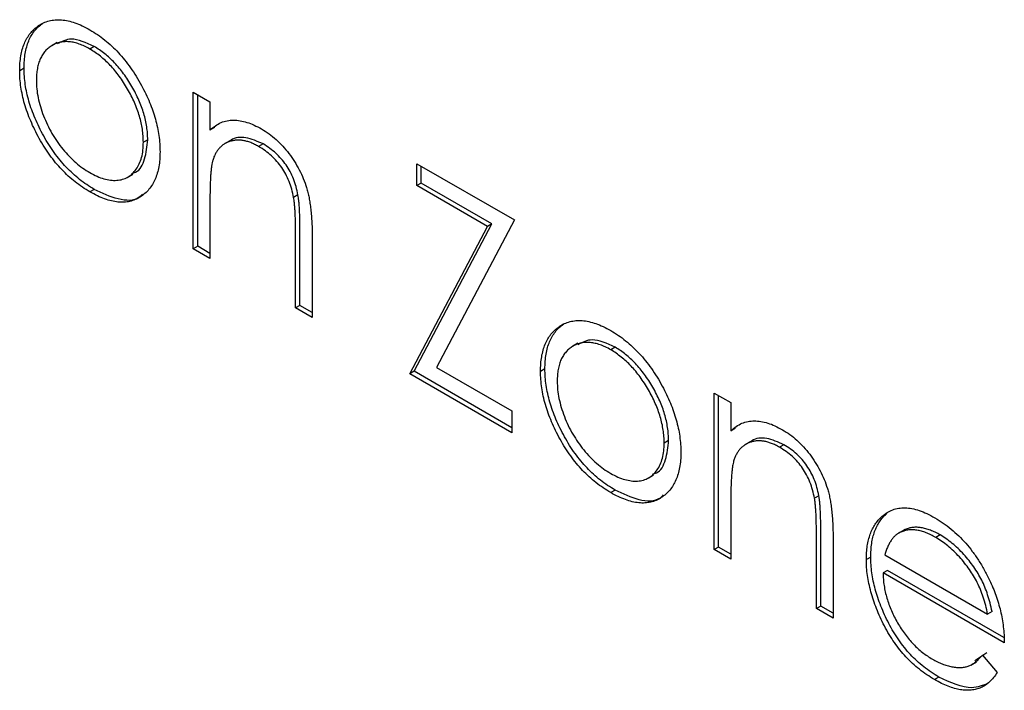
# Model space of a CAD drawing. Header units: millimetres. Extents: x 15 to 415, y 5 to 292.
# Tile 9 of 11: x 351.63 to 359.58, y 216.47 to 221.88. Entities that reach past the tile are written whole.
import ezdxf

# ---------------------------------------------------------------- set-up
doc = ezdxf.new("R2010")
doc.units = ezdxf.units.MM

msp = doc.modelspace()

# ---------------------------------------------------------------- linework, layer by layer
at = {"color": 7, "linetype": 'Continuous', "lineweight": 25}
for p, q in [((351.8188, 221.8534), (351.7834, 221.833)), ((351.9357, 221.699), (351.8915, 221.6735)), ((352.2349, 221.6672), (352.1996, 221.6468)), ((351.6688, 221.492), (351.6335, 221.4715)), ((353.0343, 221.2979), (353.1686, 221.2203)), ((353.0343, 220.0349), (353.0343, 221.2979)), ((353.0696, 220.0553), (353.0696, 221.2775)), ((353.1686, 221.2203), (353.1686, 220.9925)), ((353.2039, 221.0129), (353.1686, 220.9925)), ((352.6667, 220.9149), (352.6313, 220.8945)), ((353.3291, 220.9064), (353.2849, 220.8808)), ((353.5967, 220.8811), (353.5613, 220.8606)), ((354.838, 220.7219), (355.6247, 220.2678)), ((354.838, 220.5447), (354.838, 220.7219)), ((354.8733, 220.5651), (354.8733, 220.7015)), ((352.5016, 220.6112), (352.5458, 220.6367)), ((354.8733, 220.5651), (354.838, 220.5447)), ((355.4082, 220.2155), (354.838, 220.5447)), ((355.4436, 220.2359), (354.8733, 220.5651)), ((352.2355, 220.5146), (352.2002, 220.4942)), ((353.8788, 220.4696), (353.8435, 220.4492)), ((353.1686, 220.414), (353.1686, 219.9573)), ((354.7804, 219.0268), (355.4082, 220.2155)), ((354.8158, 219.0472), (355.4436, 220.2359)), ((355.6247, 220.2678), (354.9969, 219.0791)), ((355.4436, 220.2359), (355.4082, 220.2155)), ((353.8594, 219.5585), (353.8594, 220.1526)), ((353.8947, 219.5789), (353.8947, 220.1731)), ((353.0696, 220.0553), (353.0343, 220.0349)), ((353.1686, 219.9981), (353.0696, 220.0553)), ((353.9937, 220.126), (353.9937, 219.481)), ((353.1686, 219.9573), (353.0343, 220.0349)), ((353.8947, 219.5789), (353.8594, 219.5585)), ((353.9937, 219.5218), (353.8947, 219.5789)), ((353.9937, 219.481), (353.8594, 219.5585)), ((356.0211, 219.4275), (355.9857, 219.4071)), ((356.138, 219.2731), (356.0938, 219.2476)), ((356.4372, 219.2413), (356.4019, 219.2209)), ((354.8158, 219.0472), (354.7804, 219.0268)), ((355.6055, 218.5505), (354.7804, 219.0268)), ((355.6055, 218.5913), (354.8158, 219.0472)), ((354.9969, 219.0791), (355.6055, 218.7278)), ((355.8711, 219.066), (355.8358, 219.0456)), ((357.2366, 218.8719), (357.3709, 218.7944)), ((357.2366, 217.6089), (357.2366, 218.8719)), ((357.2719, 217.6293), (357.2719, 218.8515)), ((357.3709, 218.7944), (357.3709, 218.5666)), ((355.6055, 218.7278), (355.6055, 218.5505)), ((357.4062, 218.587), (357.3709, 218.5666)), ((356.869, 218.489), (356.8336, 218.4685)), ((357.5314, 218.4804), (357.4872, 218.4549)), ((357.799, 218.4551), (357.7636, 218.4347)), ((356.7039, 218.1852), (356.7481, 218.2108)), ((356.4378, 218.0887), (356.4025, 218.0683)), ((357.3709, 217.988), (357.3709, 217.5314)), ((358.0811, 218.0437), (358.0458, 218.0232)), ((358.6259, 217.8974), (358.5906, 217.877)), ((358.097, 217.153), (358.097, 217.7471)), ((358.7641, 217.7643), (358.7199, 217.7388)), ((358.7785, 217.7712), (358.7432, 217.7508)), ((358.0617, 217.1326), (358.0617, 217.7267)), ((358.196, 217.7001), (358.196, 217.055)), ((359.0603, 217.727), (359.025, 217.7065)), ((357.2719, 217.6293), (357.2366, 217.6089)), ((357.3709, 217.5314), (357.2366, 217.6089)), ((357.3709, 217.5722), (357.2719, 217.6293)), ((358.5, 217.5484), (358.4646, 217.528)), ((358.613, 217.5677), (359.4432, 217.0884)), ((358.6343, 217.4411), (358.5989, 217.4207)), ((359.5732, 216.8991), (358.6343, 217.4411)), ((359.5776, 216.8558), (358.5989, 217.4207)), ((358.097, 217.153), (358.0617, 217.1326)), ((358.196, 217.055), (358.0617, 217.1326)), ((358.196, 217.0959), (358.097, 217.153)), ((359.4786, 217.1088), (359.4432, 217.0884)), ((359.3401, 216.7137), (359.436, 216.7789)), ((359.4007, 216.7584), (359.52, 216.6172)), ((359.3083, 216.6778), (359.3525, 216.7033)), ((359.0502, 216.5806), (359.0148, 216.5602))]:
    msp.add_line(p, q, dxfattribs=at)
for points, knots in [([(351.7834, 221.833), (351.7973, 221.8418), (351.8246, 221.859), (351.8705, 221.8748), (351.9186, 221.8835), (351.9698, 221.8833), (352.0235, 221.8754), (352.0801, 221.8588), (352.1392, 221.8352), (352.1796, 221.8129), (352.2002, 221.8015)], [0, 0, 0, 0, 0.1284975, 0.252713, 0.3748191, 0.4964364, 0.6179106, 0.7412876, 0.8687004, 1, 1, 1, 1]), ([(351.6335, 221.4715), (351.634, 221.4924), (351.6349, 221.5337), (351.6419, 221.5914), (351.6536, 221.6442), (351.6702, 221.6919), (351.6913, 221.7349), (351.7171, 221.773), (351.7478, 221.8061), (351.7715, 221.824), (351.7834, 221.833)], [0, 0, 0, 0, 0.128919, 0.255238, 0.378679, 0.501088, 0.622714, 0.746241, 0.871589, 1, 1, 1, 1]), ([(351.6688, 221.492), (351.6693, 221.5128), (351.6703, 221.5541), (351.6773, 221.6118), (351.689, 221.6646), (351.7055, 221.7123), (351.7267, 221.7553), (351.7525, 221.7934), (351.7832, 221.8266), (351.8068, 221.8444), (351.8188, 221.8534)], [0, 0, 0, 0, 0.128919, 0.255238, 0.378679, 0.501088, 0.622714, 0.746241, 0.871589, 1, 1, 1, 1]), ([(352.2002, 221.8015), (352.2207, 221.7892), (352.2609, 221.765), (352.3198, 221.7204), (352.3761, 221.6717), (352.4299, 221.6183), (352.4805, 221.5591), (352.5288, 221.4955), (352.5744, 221.4268), (352.6018, 221.3782), (352.6157, 221.3536)], [0, 0, 0, 0, 0.1317514, 0.2583324, 0.382134, 0.5038044, 0.624693, 0.7468706, 0.8715135, 1, 1, 1, 1]), ([(352.2349, 221.6672), (352.1698, 221.6974), (352.0545, 221.7508), (351.9717, 221.7069), (351.9356, 221.6877)], [0, 0, 0, 0, 0.564377, 1, 1, 1, 1]), ([(352.1996, 221.6468), (352.185, 221.6547), (352.1564, 221.6703), (352.1142, 221.6875), (352.0736, 221.6996), (352.0345, 221.7061), (351.997, 221.7069), (351.9612, 221.7021), (351.9268, 221.692), (351.8945, 221.6763), (351.8649, 221.6559), (351.8391, 221.6309), (351.8171, 221.6019), (351.7988, 221.5689), (351.7851, 221.5309), (351.7752, 221.489), (351.769, 221.443), (351.7682, 221.4098), (351.7678, 221.393)], [0, 0, 0, 0, 0.0638459, 0.1260436, 0.1871654, 0.2473993, 0.30838, 0.3697796, 0.4325839, 0.4976408, 0.5624011, 0.6255571, 0.687332, 0.7483127, 0.809791, 0.8717676, 0.9348362, 1, 1, 1, 1]), ([(352.6313, 220.8945), (352.6309, 220.9118), (352.6301, 220.946), (352.6239, 220.999), (352.614, 221.0524), (352.6003, 221.1061), (352.5821, 221.1604), (352.5597, 221.2148), (352.5339, 221.2699), (352.504, 221.3244), (352.4718, 221.3774), (352.4374, 221.4272), (352.4015, 221.4733), (352.3642, 221.5159), (352.325, 221.5543), (352.2845, 221.5892), (352.2425, 221.6205), (352.214, 221.638), (352.1996, 221.6468)], [0, 0, 0, 0, 0.065185, 0.128274, 0.19027, 0.251768, 0.312769, 0.374793, 0.43797, 0.503047, 0.568125, 0.63095, 0.692369, 0.752973, 0.813641, 0.874355, 0.936573, 1, 1, 1, 1]), ([(352.6667, 220.9149), (352.6662, 220.9322), (352.6654, 220.9664), (352.6592, 221.0194), (352.6493, 221.0728), (352.6357, 221.1266), (352.6174, 221.1808), (352.595, 221.2352), (352.5693, 221.2903), (352.5393, 221.3448), (352.5071, 221.3978), (352.4727, 221.4476), (352.4369, 221.4937), (352.3995, 221.5364), (352.3604, 221.5747), (352.3199, 221.6097), (352.2779, 221.641), (352.2493, 221.6584), (352.2349, 221.6672)], [0, 0, 0, 0, 0.065185, 0.128274, 0.19027, 0.251768, 0.312769, 0.374793, 0.43797, 0.503047, 0.568125, 0.63095, 0.692369, 0.752973, 0.813641, 0.874355, 0.936573, 1, 1, 1, 1]), ([(352.2355, 220.5146), (352.2151, 220.527), (352.1751, 220.5513), (352.1166, 220.5941), (352.0611, 220.6414), (352.0084, 220.6935), (351.9583, 220.7497), (351.9113, 220.8107), (351.8672, 220.876), (351.8265, 220.9449), (351.7898, 221.0156), (351.7573, 221.0862), (351.73, 221.156), (351.7076, 221.2252), (351.6901, 221.2935), (351.6779, 221.3608), (351.6701, 221.4276), (351.6693, 221.4703), (351.6688, 221.492)], [0, 0, 0, 0, 0.068742, 0.134635, 0.198324, 0.260825, 0.322714, 0.384555, 0.446913, 0.510958, 0.574931, 0.636685, 0.697483, 0.757134, 0.816966, 0.876818, 0.937663, 1, 1, 1, 1]), ([(352.2002, 220.4942), (352.1797, 220.5066), (352.1398, 220.5309), (352.0813, 220.5737), (352.0257, 220.621), (351.973, 220.6731), (351.9229, 220.7293), (351.876, 220.7903), (351.8318, 220.8556), (351.7912, 220.9245), (351.7544, 220.9951), (351.722, 221.0658), (351.6946, 221.1356), (351.6722, 221.2048), (351.6548, 221.273), (351.6426, 221.3404), (351.6347, 221.4072), (351.6339, 221.4499), (351.6335, 221.4715)], [0, 0, 0, 0, 0.068742, 0.134635, 0.198324, 0.260825, 0.322714, 0.384555, 0.446913, 0.510958, 0.574931, 0.636685, 0.697483, 0.757134, 0.816966, 0.876818, 0.937663, 1, 1, 1, 1]), ([(351.7678, 221.393), (351.7685, 221.3705), (351.7699, 221.3258), (351.781, 221.2548), (351.7995, 221.1821), (351.8246, 221.1086), (351.8559, 221.0358), (351.8929, 220.9657), (351.9351, 220.8993), (351.982, 220.8373), (352.0326, 220.7804), (352.0862, 220.7298), (352.142, 220.6848), (352.1802, 220.6615), (352.1996, 220.6497)], [0, 0, 0, 0, 0.084733, 0.168179, 0.251488, 0.335841, 0.419834, 0.502345, 0.583649, 0.665931, 0.748717, 0.831047, 0.91441, 1, 1, 1, 1]), ([(352.6157, 221.3536), (352.6277, 221.3308), (352.6514, 221.2856), (352.6818, 221.2169), (352.7079, 221.1489), (352.7289, 221.0814), (352.7455, 221.0144), (352.7572, 220.9479), (352.7642, 220.882), (352.7651, 220.8395), (352.7656, 220.818)], [0, 0, 0, 0, 0.128157, 0.253834, 0.376506, 0.498534, 0.621368, 0.744565, 0.870634, 1, 1, 1, 1]), ([(353.1686, 220.9925), (353.1829, 221.0049), (353.2107, 221.0289), (353.2571, 221.0549), (353.3061, 221.07), (353.3574, 221.075), (353.4111, 221.0701), (353.4669, 221.0567), (353.5251, 221.0344), (353.5647, 221.0131), (353.5847, 221.0023)], [0, 0, 0, 0, 0.140976, 0.273569, 0.398988, 0.51993, 0.63811, 0.756589, 0.87686, 1, 1, 1, 1]), ([(353.5967, 220.8811), (353.5499, 220.9019), (353.4561, 220.9436), (353.3645, 220.9335), (353.3307, 220.9047), (353.3265, 220.9011)], [0, 0, 0, 0, 0.4662605, 0.9329678, 1, 1, 1, 1]), ([(353.5847, 221.0023), (353.605, 220.9897), (353.6446, 220.9651), (353.7023, 220.9185), (353.7561, 220.8646), (353.806, 220.8046), (353.851, 220.7399), (353.8904, 220.6718), (353.9231, 220.601), (353.945, 220.5401), (353.9594, 220.4889), (353.9685, 220.447), (353.9762, 220.4017), (353.9829, 220.353), (353.9874, 220.3011), (353.991, 220.2456), (353.9935, 220.1865), (353.9936, 220.1466), (353.9937, 220.126)], [0, 0, 0, 0, 0.07724, 0.151178, 0.223488, 0.295543, 0.366976, 0.437131, 0.507044, 0.57856, 0.616614, 0.658756, 0.704491, 0.754803, 0.809332, 0.868274, 0.932073, 1, 1, 1, 1]), ([(352.1996, 220.6497), (352.2189, 220.6391), (352.2571, 220.6184), (352.3129, 220.5989), (352.3663, 220.5878), (352.4168, 220.5863), (352.4637, 220.5943), (352.5062, 220.6115), (352.5428, 220.6394), (352.5742, 220.6759), (352.5997, 220.7201), (352.6181, 220.7715), (352.6293, 220.8297), (352.6306, 220.8728), (352.6313, 220.8945)], [0, 0, 0, 0, 0.085606, 0.168983, 0.250908, 0.333708, 0.416005, 0.49766, 0.579893, 0.663902, 0.748466, 0.831791, 0.915252, 1, 1, 1, 1]), ([(352.5368, 220.6438), (352.5478, 220.6464), (352.5994, 220.6586), (352.6501, 220.755), (352.6611, 220.8616), (352.6667, 220.9149)], [0, 0, 0, 0, 0.119123, 0.559661, 1, 1, 1, 1]), ([(353.5613, 220.8606), (353.5505, 220.8666), (353.5292, 220.8785), (353.4974, 220.8922), (353.4667, 220.9023), (353.4366, 220.9094), (353.4077, 220.9119), (353.3792, 220.9123), (353.352, 220.9079), (353.3257, 220.9008), (353.3011, 220.8903), (353.2783, 220.8773), (353.258, 220.8613), (353.2396, 220.8429), (353.2237, 220.8214), (353.2098, 220.7973), (353.198, 220.7707), (353.1922, 220.7509), (353.1893, 220.741)], [0, 0, 0, 0, 0.063986, 0.126627, 0.188984, 0.25023, 0.312351, 0.374574, 0.438148, 0.50292, 0.567974, 0.630771, 0.692935, 0.754398, 0.815218, 0.876117, 0.938015, 1, 1, 1, 1]), ([(353.8435, 220.4492), (353.8389, 220.4714), (353.8302, 220.5142), (353.8086, 220.5779), (353.7813, 220.6372), (353.748, 220.6921), (353.709, 220.7423), (353.6644, 220.7873), (353.6146, 220.8281), (353.5796, 220.8495), (353.5613, 220.8606)], [0, 0, 0, 0, 0.13552, 0.260833, 0.378476, 0.493178, 0.609281, 0.729981, 0.859261, 1, 1, 1, 1]), ([(353.8788, 220.4696), (353.8743, 220.4918), (353.8655, 220.5346), (353.8439, 220.5983), (353.8166, 220.6576), (353.7833, 220.7125), (353.7443, 220.7627), (353.6997, 220.8077), (353.6499, 220.8485), (353.6149, 220.8699), (353.5967, 220.8811)], [0, 0, 0, 0, 0.13552, 0.260833, 0.378476, 0.493178, 0.609281, 0.729981, 0.859261, 1, 1, 1, 1]), ([(352.7656, 220.818), (352.7652, 220.7968), (352.7644, 220.7551), (352.7565, 220.6974), (352.7443, 220.6441), (352.7269, 220.5959), (352.7045, 220.5526), (352.6771, 220.5144), (352.6447, 220.4812), (352.6079, 220.453), (352.5673, 220.431), (352.5232, 220.4168), (352.4765, 220.4097), (352.4266, 220.4112), (352.374, 220.42), (352.3185, 220.4368), (352.2602, 220.4613), (352.2205, 220.4831), (352.2002, 220.4942)], [0, 0, 0, 0, 0.062416, 0.123337, 0.183265, 0.243172, 0.302898, 0.363774, 0.425605, 0.489659, 0.553785, 0.616222, 0.677854, 0.739517, 0.802097, 0.865866, 0.931508, 1, 1, 1, 1]), ([(353.1893, 220.741), (353.1876, 220.7334), (353.1839, 220.717), (353.18, 220.6889), (353.1764, 220.6557), (353.1733, 220.6175), (353.1715, 220.5738), (353.1695, 220.5254), (353.1688, 220.4715), (353.1686, 220.4337), (353.1686, 220.414)], [0, 0, 0, 0, 0.0769955, 0.1676151, 0.2710524, 0.3894595, 0.5208428, 0.6663988, 0.8260936, 1, 1, 1, 1]), ([(352.624, 220.4754), (352.6155, 220.4666), (352.5689, 220.4188), (352.4287, 220.4235), (352.2999, 220.4842), (352.2355, 220.5146)], [0, 0, 0, 0, 0.100871, 0.5500605, 1, 1, 1, 1]), ([(353.8594, 220.1526), (353.8593, 220.1699), (353.8591, 220.2029), (353.8586, 220.2503), (353.8574, 220.2937), (353.8557, 220.3329), (353.8533, 220.368), (353.8507, 220.3987), (353.8475, 220.4253), (353.8447, 220.4418), (353.8435, 220.4492)], [0, 0, 0, 0, 0.17885, 0.34211, 0.489826, 0.623254, 0.74008, 0.841483, 0.928908, 1, 1, 1, 1]), ([(353.8947, 220.1731), (353.8946, 220.1903), (353.8945, 220.2233), (353.894, 220.2707), (353.8928, 220.3141), (353.8911, 220.3533), (353.8886, 220.3884), (353.886, 220.4191), (353.8829, 220.4457), (353.8801, 220.4622), (353.8788, 220.4696)], [0, 0, 0, 0, 0.17885, 0.34211, 0.489826, 0.623254, 0.74008, 0.841483, 0.928908, 1, 1, 1, 1]), ([(355.8711, 219.066), (355.8716, 219.0869), (355.8726, 219.1282), (355.8796, 219.1859), (355.8913, 219.2387), (355.9078, 219.2864), (355.929, 219.3294), (355.9548, 219.3675), (355.9855, 219.4006), (356.0091, 219.4185), (356.0211, 219.4275)], [0, 0, 0, 0, 0.128919, 0.255238, 0.378679, 0.501088, 0.622714, 0.746241, 0.871589, 1, 1, 1, 1]), ([(355.9857, 219.4071), (355.9996, 219.4158), (356.0269, 219.4331), (356.0728, 219.4488), (356.1209, 219.4576), (356.1721, 219.4574), (356.2258, 219.4495), (356.2824, 219.4329), (356.3415, 219.4093), (356.3819, 219.3869), (356.4025, 219.3756)], [0, 0, 0, 0, 0.1284975, 0.252713, 0.3748191, 0.4964364, 0.6179106, 0.7412876, 0.8687004, 1, 1, 1, 1]), ([(355.8358, 219.0456), (355.8363, 219.0665), (355.8372, 219.1078), (355.8442, 219.1654), (355.8559, 219.2183), (355.8725, 219.266), (355.8936, 219.3089), (355.9194, 219.3471), (355.9501, 219.3802), (355.9738, 219.3981), (355.9857, 219.4071)], [0, 0, 0, 0, 0.128919, 0.255238, 0.378679, 0.501088, 0.622714, 0.746241, 0.871589, 1, 1, 1, 1]), ([(356.4025, 219.3756), (356.423, 219.3633), (356.4632, 219.339), (356.5221, 219.2944), (356.5784, 219.2458), (356.6322, 219.1924), (356.6828, 219.1332), (356.7311, 219.0696), (356.7767, 219.0009), (356.8041, 218.9523), (356.818, 218.9276)], [0, 0, 0, 0, 0.1317514, 0.2583324, 0.382134, 0.5038044, 0.624693, 0.7468706, 0.8715135, 1, 1, 1, 1]), ([(356.4019, 219.2209), (356.3873, 219.2288), (356.3587, 219.2444), (356.3165, 219.2615), (356.2759, 219.2737), (356.2368, 219.2801), (356.1993, 219.281), (356.1635, 219.2761), (356.1291, 219.2661), (356.0968, 219.2504), (356.0672, 219.23), (356.0414, 219.205), (356.0194, 219.176), (356.0011, 219.1429), (355.9874, 219.105), (355.9775, 219.063), (355.9713, 219.0171), (355.9705, 218.9839), (355.9701, 218.967)], [0, 0, 0, 0, 0.0638459, 0.1260436, 0.1871654, 0.2473993, 0.30838, 0.3697796, 0.4325839, 0.4976408, 0.5624011, 0.6255571, 0.687332, 0.7483127, 0.809791, 0.8717676, 0.9348362, 1, 1, 1, 1]), ([(356.4372, 219.2413), (356.3721, 219.2714), (356.2568, 219.3249), (356.174, 219.2809), (356.1379, 219.2618)], [0, 0, 0, 0, 0.5643768, 1, 1, 1, 1]), ([(356.8336, 218.4685), (356.8332, 218.4859), (356.8324, 218.52), (356.8262, 218.5731), (356.8163, 218.6265), (356.8026, 218.6802), (356.7844, 218.7344), (356.762, 218.7889), (356.7362, 218.8439), (356.7063, 218.8984), (356.6741, 218.9515), (356.6397, 219.0013), (356.6038, 219.0474), (356.5665, 219.09), (356.5273, 219.1284), (356.4868, 219.1633), (356.4448, 219.1946), (356.4163, 219.212), (356.4019, 219.2209)], [0, 0, 0, 0, 0.065185, 0.128274, 0.19027, 0.251768, 0.312769, 0.374793, 0.43797, 0.503047, 0.568125, 0.63095, 0.692369, 0.752973, 0.813641, 0.874355, 0.936573, 1, 1, 1, 1]), ([(356.869, 218.489), (356.8685, 218.5063), (356.8677, 218.5404), (356.8615, 218.5935), (356.8516, 218.6469), (356.838, 218.7006), (356.8197, 218.7549), (356.7973, 218.8093), (356.7716, 218.8643), (356.7416, 218.9188), (356.7094, 218.9719), (356.675, 219.0217), (356.6392, 219.0678), (356.6018, 219.1104), (356.5627, 219.1488), (356.5222, 219.1837), (356.4802, 219.215), (356.4516, 219.2325), (356.4372, 219.2413)], [0, 0, 0, 0, 0.065185, 0.128274, 0.19027, 0.251768, 0.312769, 0.374793, 0.43797, 0.503047, 0.568125, 0.63095, 0.692369, 0.752973, 0.813641, 0.874355, 0.936573, 1, 1, 1, 1]), ([(356.4025, 218.0683), (356.382, 218.0807), (356.3421, 218.1049), (356.2836, 218.1478), (356.228, 218.1951), (356.1753, 218.2472), (356.1252, 218.3034), (356.0783, 218.3644), (356.0341, 218.4296), (355.9935, 218.4986), (355.9567, 218.5692), (355.9243, 218.6399), (355.8969, 218.7097), (355.8745, 218.7788), (355.8571, 218.8471), (355.8449, 218.9145), (355.837, 218.9813), (355.8362, 219.024), (355.8358, 219.0456)], [0, 0, 0, 0, 0.068742, 0.134635, 0.198324, 0.260825, 0.322714, 0.384555, 0.446913, 0.510958, 0.574931, 0.636685, 0.697483, 0.757134, 0.816966, 0.876818, 0.937663, 1, 1, 1, 1]), ([(356.4378, 218.0887), (356.4174, 218.1011), (356.3774, 218.1253), (356.3189, 218.1682), (356.2634, 218.2155), (356.2107, 218.2676), (356.1606, 218.3238), (356.1136, 218.3848), (356.0695, 218.45), (356.0288, 218.519), (355.9921, 218.5896), (355.9596, 218.6603), (355.9323, 218.7301), (355.9099, 218.7992), (355.8924, 218.8675), (355.8802, 218.9349), (355.8724, 219.0017), (355.8716, 219.0444), (355.8711, 219.066)], [0, 0, 0, 0, 0.068742, 0.134635, 0.198324, 0.260825, 0.322714, 0.384555, 0.446913, 0.510958, 0.574931, 0.636685, 0.697483, 0.757134, 0.816966, 0.876818, 0.937663, 1, 1, 1, 1]), ([(355.9701, 218.967), (355.9708, 218.9445), (355.9722, 218.8999), (355.9833, 218.8289), (356.0018, 218.7562), (356.0269, 218.6826), (356.0582, 218.6099), (356.0952, 218.5398), (356.1374, 218.4734), (356.1843, 218.4114), (356.2349, 218.3544), (356.2885, 218.3039), (356.3443, 218.2588), (356.3825, 218.2355), (356.4019, 218.2237)], [0, 0, 0, 0, 0.084733, 0.168179, 0.251488, 0.335841, 0.419834, 0.502345, 0.583649, 0.665931, 0.748717, 0.831047, 0.91441, 1, 1, 1, 1]), ([(356.818, 218.9276), (356.83, 218.9048), (356.8537, 218.8596), (356.8841, 218.791), (356.9102, 218.723), (356.9312, 218.6554), (356.9478, 218.5884), (356.9595, 218.5219), (356.9665, 218.4561), (356.9674, 218.4136), (356.9679, 218.392)], [0, 0, 0, 0, 0.128157, 0.253834, 0.376506, 0.498534, 0.621368, 0.744565, 0.870634, 1, 1, 1, 1]), ([(357.3709, 218.5666), (357.3852, 218.579), (357.413, 218.603), (357.4594, 218.6289), (357.5084, 218.6441), (357.5597, 218.6491), (357.6134, 218.6442), (357.6692, 218.6308), (357.7274, 218.6085), (357.767, 218.5871), (357.787, 218.5763)], [0, 0, 0, 0, 0.140976, 0.273569, 0.398988, 0.51993, 0.63811, 0.756589, 0.87686, 1, 1, 1, 1]), ([(357.787, 218.5763), (357.8073, 218.5638), (357.8469, 218.5392), (357.9046, 218.4926), (357.9584, 218.4387), (358.0083, 218.3787), (358.0533, 218.3139), (358.0927, 218.2459), (358.1254, 218.175), (358.1473, 218.1141), (358.1617, 218.063), (358.1708, 218.0211), (358.1785, 217.9758), (358.1852, 217.927), (358.1897, 217.8751), (358.1933, 217.8196), (358.1958, 217.7605), (358.1959, 217.7206), (358.196, 217.7001)], [0, 0, 0, 0, 0.07724, 0.151178, 0.223488, 0.295543, 0.366976, 0.437131, 0.507044, 0.57856, 0.616614, 0.658756, 0.704491, 0.754803, 0.809332, 0.868274, 0.932073, 1, 1, 1, 1]), ([(356.4019, 218.2237), (356.4212, 218.2132), (356.4594, 218.1924), (356.5152, 218.1729), (356.5686, 218.1619), (356.6191, 218.1603), (356.666, 218.1684), (356.7085, 218.1855), (356.7451, 218.2135), (356.7765, 218.2499), (356.802, 218.2941), (356.8204, 218.3456), (356.8316, 218.4038), (356.8329, 218.4468), (356.8336, 218.4685)], [0, 0, 0, 0, 0.085606, 0.168983, 0.250908, 0.333708, 0.416005, 0.49766, 0.579893, 0.663902, 0.748466, 0.831791, 0.915252, 1, 1, 1, 1]), ([(356.7391, 218.2179), (356.7501, 218.2205), (356.8017, 218.2326), (356.8524, 218.3291), (356.8634, 218.4357), (356.869, 218.489)], [0, 0, 0, 0, 0.119123, 0.559661, 1, 1, 1, 1]), ([(357.7636, 218.4347), (357.7528, 218.4407), (357.7315, 218.4526), (357.6997, 218.4662), (357.669, 218.4763), (357.6389, 218.4834), (357.61, 218.4859), (357.5815, 218.4864), (357.5543, 218.482), (357.528, 218.4749), (357.5034, 218.4643), (357.4806, 218.4514), (357.4603, 218.4353), (357.4419, 218.4169), (357.426, 218.3954), (357.4121, 218.3714), (357.4003, 218.3448), (357.3945, 218.325), (357.3916, 218.3151)], [0, 0, 0, 0, 0.063986, 0.126627, 0.188984, 0.25023, 0.312351, 0.374574, 0.438148, 0.50292, 0.567974, 0.630771, 0.692935, 0.754398, 0.815218, 0.876117, 0.938015, 1, 1, 1, 1]), ([(357.799, 218.4551), (357.7521, 218.476), (357.6584, 218.5177), (357.5668, 218.5076), (357.533, 218.4788), (357.5288, 218.4751)], [0, 0, 0, 0, 0.46626, 0.932968, 1, 1, 1, 1]), ([(356.9679, 218.392), (356.9675, 218.3709), (356.9667, 218.3291), (356.9588, 218.2714), (356.9466, 218.2181), (356.9292, 218.17), (356.9068, 218.1267), (356.8794, 218.0884), (356.847, 218.0553), (356.8102, 218.0271), (356.7696, 218.0051), (356.7255, 217.9908), (356.6788, 217.9838), (356.6289, 217.9852), (356.5763, 217.994), (356.5208, 218.0109), (356.4625, 218.0354), (356.4228, 218.0571), (356.4025, 218.0683)], [0, 0, 0, 0, 0.062416, 0.123337, 0.1832651, 0.2431724, 0.3028984, 0.3637736, 0.4256053, 0.489659, 0.5537846, 0.6162215, 0.6778545, 0.7395169, 0.8020965, 0.8658658, 0.9315078, 1, 1, 1, 1]), ([(358.0458, 218.0232), (358.0412, 218.0455), (358.0325, 218.0883), (358.0109, 218.1519), (357.9836, 218.2112), (357.9503, 218.2661), (357.9113, 218.3164), (357.8667, 218.3614), (357.8169, 218.4021), (357.7819, 218.4235), (357.7636, 218.4347)], [0, 0, 0, 0, 0.13552, 0.260833, 0.378476, 0.493178, 0.609281, 0.729981, 0.859261, 1, 1, 1, 1]), ([(358.0811, 218.0437), (358.0766, 218.0659), (358.0678, 218.1087), (358.0462, 218.1724), (358.0189, 218.2317), (357.9856, 218.2865), (357.9466, 218.3368), (357.902, 218.3818), (357.8522, 218.4226), (357.8172, 218.444), (357.799, 218.4551)], [0, 0, 0, 0, 0.13552, 0.260833, 0.378476, 0.493178, 0.609281, 0.729981, 0.859261, 1, 1, 1, 1]), ([(357.3916, 218.3151), (357.3899, 218.3075), (357.3862, 218.2911), (357.3823, 218.2629), (357.3787, 218.2298), (357.3756, 218.1916), (357.3738, 218.1478), (357.3718, 218.0995), (357.3711, 218.0455), (357.3709, 218.0077), (357.3709, 217.988)], [0, 0, 0, 0, 0.0769955, 0.1676151, 0.2710524, 0.3894595, 0.5208428, 0.6663988, 0.8260936, 1, 1, 1, 1]), ([(356.8263, 218.0494), (356.8178, 218.0407), (356.7712, 217.9929), (356.631, 217.9976), (356.5022, 218.0583), (356.4378, 218.0887)], [0, 0, 0, 0, 0.100871, 0.5500605, 1, 1, 1, 1]), ([(358.0617, 217.7267), (358.0616, 217.744), (358.0614, 217.7769), (358.0609, 217.8243), (358.0597, 217.8677), (358.058, 217.9069), (358.0556, 217.942), (358.053, 217.9728), (358.0498, 217.9993), (358.047, 218.0158), (358.0458, 218.0232)], [0, 0, 0, 0, 0.17885, 0.34211, 0.489826, 0.623254, 0.74008, 0.841483, 0.928908, 1, 1, 1, 1]), ([(358.097, 217.7471), (358.0969, 217.7644), (358.0968, 217.7973), (358.0963, 217.8447), (358.0951, 217.8881), (358.0934, 217.9273), (358.0909, 217.9624), (358.0883, 217.9932), (358.0852, 218.0197), (358.0824, 218.0363), (358.0811, 218.0437)], [0, 0, 0, 0, 0.17885, 0.34211, 0.489826, 0.623254, 0.74008, 0.841483, 0.928908, 1, 1, 1, 1]), ([(358.5906, 217.877), (358.6041, 217.8879), (358.6308, 217.9093), (358.6759, 217.9316), (358.7248, 217.9439), (358.7768, 217.9475), (358.8326, 217.9408), (358.8913, 217.9259), (358.9536, 217.9006), (358.9963, 217.8775), (359.0181, 217.8656)], [0, 0, 0, 0, 0.128835, 0.253589, 0.374643, 0.49534, 0.616325, 0.739759, 0.866842, 1, 1, 1, 1]), ([(358.4646, 217.528), (358.4651, 217.5472), (358.466, 217.5851), (358.4716, 217.6387), (358.4817, 217.6883), (358.4954, 217.7341), (358.5132, 217.776), (358.5349, 217.8139), (358.5607, 217.8479), (358.5805, 217.8673), (358.5906, 217.877)], [0, 0, 0, 0, 0.128045, 0.253768, 0.377428, 0.500551, 0.623296, 0.746578, 0.872348, 1, 1, 1, 1]), ([(358.5, 217.5484), (358.5004, 217.5676), (358.5013, 217.6055), (358.507, 217.6592), (358.517, 217.7087), (358.5308, 217.7545), (358.5485, 217.7964), (358.5703, 217.8344), (358.596, 217.8683), (358.6159, 217.8877), (358.6259, 217.8974)], [0, 0, 0, 0, 0.128045, 0.253768, 0.377428, 0.500551, 0.623296, 0.746578, 0.872348, 1, 1, 1, 1]), ([(359.0181, 217.8656), (359.0405, 217.852), (359.0845, 217.8253), (359.1487, 217.7761), (359.2094, 217.7218), (359.2666, 217.6615), (359.3204, 217.5953), (359.3703, 217.523), (359.4173, 217.4453), (359.4446, 217.3906), (359.4585, 217.3628)], [0, 0, 0, 0, 0.13204, 0.259033, 0.38188, 0.502258, 0.622752, 0.744743, 0.870109, 1, 1, 1, 1]), ([(358.7432, 217.7508), (358.736, 217.7475), (358.7216, 217.7408), (358.7023, 217.7259), (358.6838, 217.7086), (358.667, 217.6871), (358.6515, 217.6622), (358.6371, 217.6341), (358.6241, 217.6025), (358.6168, 217.5795), (358.613, 217.5677)], [0, 0, 0, 0, 0.109984, 0.22258, 0.3385, 0.458709, 0.585535, 0.717518, 0.854667, 1, 1, 1, 1]), ([(359.025, 217.7065), (359.0116, 217.714), (358.9851, 217.7287), (358.946, 217.7456), (358.9085, 217.7578), (358.8723, 217.7659), (358.8378, 217.7687), (358.8044, 217.768), (358.7729, 217.7618), (358.7531, 217.7545), (358.7432, 217.7508)], [0, 0, 0, 0, 0.131092, 0.259141, 0.384162, 0.505992, 0.629098, 0.750669, 0.874039, 1, 1, 1, 1]), ([(359.0603, 217.727), (359.0469, 217.7344), (359.0204, 217.7491), (358.9814, 217.766), (358.9439, 217.7783), (358.9077, 217.7863), (358.8732, 217.7892), (358.8398, 217.7884), (358.8082, 217.7822), (358.7885, 217.7749), (358.7785, 217.7712)], [0, 0, 0, 0, 0.131092, 0.259141, 0.384162, 0.505992, 0.629098, 0.750669, 0.874039, 1, 1, 1, 1]), ([(359.4432, 217.0884), (359.4383, 217.1118), (359.4289, 217.1569), (359.4091, 217.2231), (359.3868, 217.2847), (359.3605, 217.3422), (359.3306, 217.397), (359.2961, 217.4497), (359.2575, 217.5013), (359.2148, 217.5507), (359.1696, 217.5979), (359.1223, 217.6393), (359.0741, 217.6769), (359.0414, 217.6966), (359.025, 217.7065)], [0, 0, 0, 0, 0.0962401, 0.1852313, 0.2675005, 0.3444004, 0.4195949, 0.4968906, 0.5766379, 0.6602679, 0.7453866, 0.8300403, 0.9144742, 1, 1, 1, 1]), ([(359.4786, 217.1088), (359.4737, 217.1322), (359.4642, 217.1773), (359.4444, 217.2435), (359.4222, 217.3051), (359.3958, 217.3626), (359.366, 217.4174), (359.3315, 217.4701), (359.2928, 217.5217), (359.2502, 217.5711), (359.205, 217.6183), (359.1577, 217.6597), (359.1094, 217.6973), (359.0768, 217.717), (359.0603, 217.727)], [0, 0, 0, 0, 0.0962401, 0.1852313, 0.2675005, 0.3444004, 0.4195949, 0.4968906, 0.5766379, 0.6602679, 0.7453866, 0.8300403, 0.9144742, 1, 1, 1, 1]), ([(359.0148, 216.5602), (358.9938, 216.5729), (358.9528, 216.5977), (358.8931, 216.6416), (358.8369, 216.6896), (358.7842, 216.7417), (358.7352, 216.7984), (358.6896, 216.8593), (358.6474, 216.9242), (358.6097, 216.9929), (358.5758, 217.0626), (358.5459, 217.1322), (358.5209, 217.201), (358.5006, 217.2686), (358.4842, 217.3353), (358.4727, 217.401), (358.4661, 217.4654), (358.4651, 217.507), (358.4646, 217.528)], [0, 0, 0, 0, 0.071579, 0.139629, 0.204797, 0.268135, 0.329814, 0.391301, 0.453434, 0.516552, 0.579631, 0.641119, 0.701294, 0.76081, 0.819932, 0.87892, 0.938983, 1, 1, 1, 1]), ([(359.0502, 216.5806), (359.0291, 216.5933), (358.9881, 216.6181), (358.9285, 216.6621), (358.8723, 216.71), (358.8196, 216.7622), (358.7705, 216.8188), (358.725, 216.8797), (358.6827, 216.9446), (358.6451, 217.0133), (358.6112, 217.0831), (358.5813, 217.1526), (358.5563, 217.2214), (358.536, 217.289), (358.5195, 217.3557), (358.5081, 217.4214), (358.5015, 217.4858), (358.5005, 217.5275), (358.5, 217.5484)], [0, 0, 0, 0, 0.071579, 0.139629, 0.204797, 0.268135, 0.329814, 0.391301, 0.453434, 0.516552, 0.579631, 0.641119, 0.701294, 0.76081, 0.819932, 0.87892, 0.938983, 1, 1, 1, 1]), ([(358.5989, 217.4207), (358.5996, 217.4037), (358.6009, 217.3702), (358.6069, 217.3188), (358.6164, 217.2677), (358.6298, 217.217), (358.646, 217.1667), (358.6658, 217.1167), (358.6895, 217.0669), (358.7159, 217.0178), (358.7453, 216.9707), (358.7762, 216.9259), (358.8091, 216.8843), (358.8437, 216.846), (358.8799, 216.8107), (358.9178, 216.7789), (358.9574, 216.7496), (358.9843, 216.7333), (358.998, 216.725)], [0, 0, 0, 0, 0.068385, 0.134476, 0.198391, 0.260753, 0.321829, 0.383037, 0.444653, 0.507398, 0.569825, 0.630778, 0.690929, 0.750945, 0.811049, 0.872331, 0.935004, 1, 1, 1, 1]), ([(359.4585, 217.3628), (359.468, 217.3424), (359.4869, 217.3018), (359.5105, 217.2397), (359.531, 217.1771), (359.5474, 217.1139), (359.5607, 217.05), (359.5703, 216.9854), (359.5759, 216.9203), (359.577, 216.8776), (359.5776, 216.8558)], [0, 0, 0, 0, 0.118522, 0.236255, 0.356174, 0.47725, 0.60154, 0.729618, 0.862158, 1, 1, 1, 1]), ([(358.998, 216.725), (359.0114, 216.7176), (359.038, 216.7028), (359.0776, 216.6857), (359.1166, 216.6726), (359.1548, 216.6633), (359.1914, 216.6578), (359.2253, 216.6571), (359.2564, 216.6599), (359.2856, 216.6669), (359.3138, 216.6797), (359.3418, 216.6999), (359.3719, 216.7255), (359.3907, 216.7471), (359.4007, 216.7584)], [0, 0, 0, 0, 0.082592, 0.163879, 0.245659, 0.327726, 0.40861, 0.485749, 0.559169, 0.630268, 0.705306, 0.792065, 0.889796, 1, 1, 1, 1]), ([(359.52, 216.6172), (359.5105, 216.6032), (359.492, 216.576), (359.4602, 216.5423), (359.4268, 216.5147), (359.3904, 216.4954), (359.3521, 216.4823), (359.3116, 216.4749), (359.2687, 216.4735), (359.2234, 216.4775), (359.1754, 216.4882), (359.1245, 216.5056), (359.0706, 216.5293), (359.0337, 216.5497), (359.0148, 216.5602)], [0, 0, 0, 0, 0.0933699, 0.1816608, 0.2658742, 0.3463548, 0.4245999, 0.5019032, 0.5799921, 0.6584434, 0.7386722, 0.8218941, 0.9088008, 1, 1, 1, 1]), ([(359.4486, 216.5304), (359.4058, 216.5129), (359.2931, 216.4667), (359.1432, 216.537), (359.0502, 216.5806)], [0, 0, 0, 0, 0.379137, 1, 1, 1, 1])]:
    msp.add_open_spline(points, degree=3, knots=knots, dxfattribs=at)

doc.saveas('drawing.dxf')
